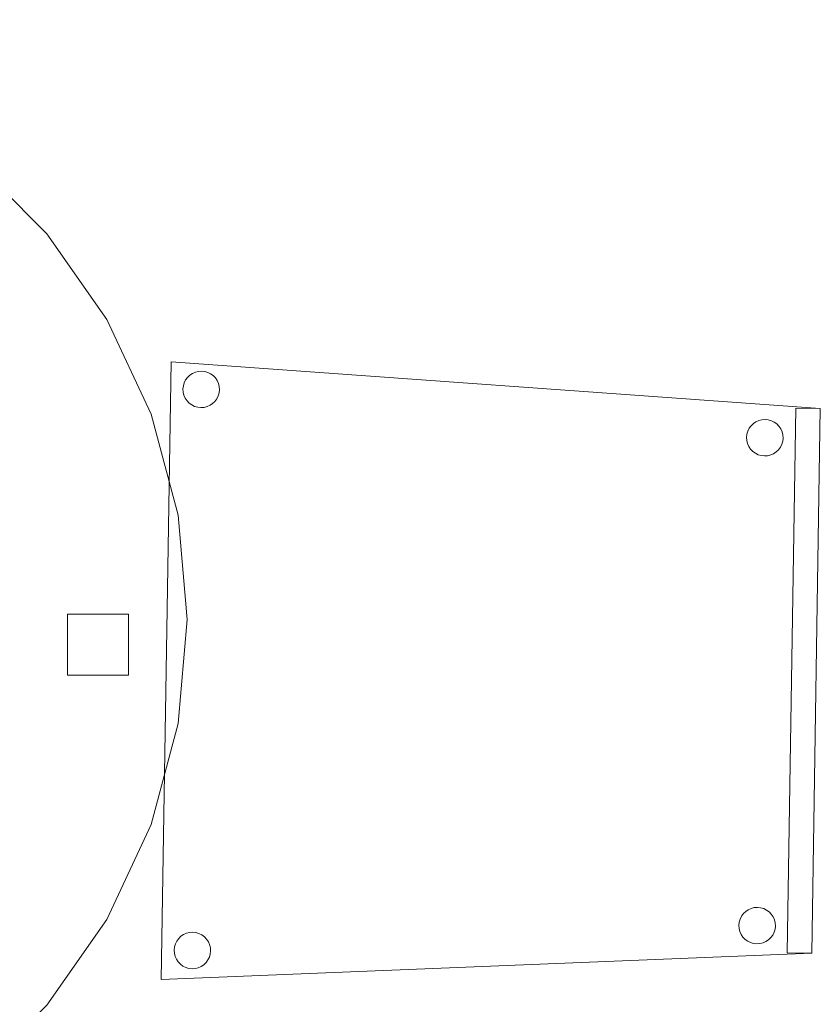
# Model space of a CAD drawing. Header units: metres. Extents: x 391.1 to 427.5, y 12.7 to 28.4.
# Tile 12 of 139: x 402.238 to 402.894, y 24.315 to 25.122. Entities that reach past the tile are written whole.
import ezdxf

# ---------------------------------------------------------------- set-up
doc = ezdxf.new("R2010")
doc.units = ezdxf.units.M
doc.layers.add('02_MOBILIARIO', color=7, linetype='Continuous', lineweight=18)
doc.layers.add('A-DETL-____-MBND', color=7, linetype='Continuous', lineweight=18)

# ---------------------------------------------------------------- blocks, each defined once
blk = doc.blocks.new('Family - Cadira confient_P1-154729-04_ELEC_P1')
at = {"layer": 'A-DETL-____-MBND', "color": 253, "true_color": 0xaaaaaa}
for p, q in [((0, 0), (0.00797, 0.50645)), ((0.00797, 0.50645), (0, 0)), ((0.00797, 0.50645), (0.54004, 0.46808)), ((0.54004, 0.46808), (0.00797, 0.50645)), ((0.01993, 0.4915), (0.02146, 0.4936)), ((0.02146, 0.4936), (0.01993, 0.4915)), ((0.02146, 0.4936), (0.02334, 0.4954)), ((0.02334, 0.4954), (0.02146, 0.4936)), ((0.02334, 0.4954), (0.0255, 0.49686)), ((0.0255, 0.49686), (0.02334, 0.4954)), ((0.0255, 0.49686), (0.02789, 0.49791)), ((0.02789, 0.49791), (0.0255, 0.49686)), ((0.02789, 0.49791), (0.03041, 0.49853)), ((0.03041, 0.49853), (0.02789, 0.49791)), ((0.03041, 0.49853), (0.03301, 0.49871)), ((0.03301, 0.49871), (0.03041, 0.49853)), ((0.03301, 0.49871), (0.0356, 0.49843)), ((0.0356, 0.49843), (0.03301, 0.49871)), ((0.0356, 0.49843), (0.0381, 0.4977)), ((0.0381, 0.4977), (0.0356, 0.49843)), ((0.0381, 0.4977), (0.04044, 0.49656)), ((0.04044, 0.49656), (0.0381, 0.4977)), ((0.04044, 0.49656), (0.04254, 0.49502)), ((0.04254, 0.49502), (0.04044, 0.49656)), ((0.04254, 0.49502), (0.04435, 0.49314)), ((0.04435, 0.49314), (0.04254, 0.49502)), ((0.04435, 0.49314), (0.0458, 0.49098)), ((0.0458, 0.49098), (0.04435, 0.49314)), ((0.01778, 0.48407), (0.01806, 0.48666)), ((0.01806, 0.48666), (0.01778, 0.48407)), ((0.01806, 0.48666), (0.01878, 0.48916)), ((0.01878, 0.48916), (0.01806, 0.48666)), ((0.01878, 0.48916), (0.01993, 0.4915)), ((0.01993, 0.4915), (0.01878, 0.48916)), ((0.0458, 0.49098), (0.04685, 0.4886)), ((0.04685, 0.4886), (0.0458, 0.49098)), ((0.04685, 0.4886), (0.04747, 0.48607)), ((0.04747, 0.48607), (0.04685, 0.4886)), ((0.04747, 0.48607), (0.04765, 0.48347)), ((0.04765, 0.48347), (0.04747, 0.48607)), ((0.01795, 0.48147), (0.01778, 0.48407)), ((0.01778, 0.48407), (0.01795, 0.48147)), ((0.01857, 0.47894), (0.01795, 0.48147)), ((0.01795, 0.48147), (0.01857, 0.47894)), ((0.01963, 0.47656), (0.01857, 0.47894)), ((0.01857, 0.47894), (0.01963, 0.47656)), ((0.02108, 0.4744), (0.01963, 0.47656)), ((0.01963, 0.47656), (0.02108, 0.4744)), ((0.04664, 0.47838), (0.0455, 0.47604)), ((0.0455, 0.47604), (0.04664, 0.47838)), ((0.04737, 0.48088), (0.04664, 0.47838)), ((0.04664, 0.47838), (0.04737, 0.48088)), ((0.04765, 0.48347), (0.04737, 0.48088)), ((0.04737, 0.48088), (0.04765, 0.48347)), ((0.02288, 0.47252), (0.02108, 0.4744)), ((0.02108, 0.4744), (0.02288, 0.47252)), ((0.02498, 0.47099), (0.02288, 0.47252)), ((0.02288, 0.47252), (0.02498, 0.47099)), ((0.02732, 0.46984), (0.02498, 0.47099)), ((0.02498, 0.47099), (0.02732, 0.46984)), ((0.02982, 0.46911), (0.02732, 0.46984)), ((0.02732, 0.46984), (0.02982, 0.46911)), ((0.03241, 0.46884), (0.02982, 0.46911)), ((0.02982, 0.46911), (0.03241, 0.46884)), ((0.03501, 0.46901), (0.03241, 0.46884)), ((0.03241, 0.46884), (0.03501, 0.46901)), ((0.03754, 0.46963), (0.03501, 0.46901)), ((0.03501, 0.46901), (0.03754, 0.46963)), ((0.03992, 0.47069), (0.03754, 0.46963)), ((0.03754, 0.46963), (0.03992, 0.47069)), ((0.04208, 0.47214), (0.03992, 0.47069)), ((0.03992, 0.47069), (0.04208, 0.47214)), ((0.04396, 0.47394), (0.04208, 0.47214)), ((0.04208, 0.47214), (0.04396, 0.47394)), ((0.0455, 0.47604), (0.04396, 0.47394)), ((0.04396, 0.47394), (0.0455, 0.47604)), ((0.51302, 0.02193), (0.52004, 0.46839)), ((0.52004, 0.46839), (0.51302, 0.02193)), ((0.52004, 0.46839), (0.54004, 0.46808)), ((0.54004, 0.46808), (0.52004, 0.46839)), ((0.54004, 0.46808), (0.53301, 0.02162)), ((0.53301, 0.02162), (0.54004, 0.46808)), ((0.54004, 0.46808), (0.53301, 0.02162)), ((0.53301, 0.02162), (0.54004, 0.46808)), ((0.48177, 0.45187), (0.4833, 0.45397)), ((0.4833, 0.45397), (0.48177, 0.45187)), ((0.4833, 0.45397), (0.48518, 0.45577)), ((0.48518, 0.45577), (0.4833, 0.45397)), ((0.48518, 0.45577), (0.48734, 0.45722)), ((0.48734, 0.45722), (0.48518, 0.45577)), ((0.48734, 0.45722), (0.48973, 0.45828)), ((0.48973, 0.45828), (0.48734, 0.45722)), ((0.48973, 0.45828), (0.49225, 0.4589)), ((0.49225, 0.4589), (0.48973, 0.45828)), ((0.49225, 0.4589), (0.49485, 0.45907)), ((0.49485, 0.45907), (0.49225, 0.4589)), ((0.49485, 0.45907), (0.49744, 0.4588)), ((0.49744, 0.4588), (0.49485, 0.45907)), ((0.49744, 0.4588), (0.49994, 0.45807)), ((0.49994, 0.45807), (0.49744, 0.4588)), ((0.49994, 0.45807), (0.50228, 0.45692)), ((0.50228, 0.45692), (0.49994, 0.45807)), ((0.50228, 0.45692), (0.50438, 0.45539)), ((0.50438, 0.45539), (0.50228, 0.45692)), ((0.50438, 0.45539), (0.50619, 0.45351)), ((0.50619, 0.45351), (0.50438, 0.45539)), ((0.50619, 0.45351), (0.50764, 0.45135)), ((0.50764, 0.45135), (0.50619, 0.45351)), ((0.47962, 0.44444), (0.4799, 0.44703)), ((0.4799, 0.44703), (0.47962, 0.44444)), ((0.47979, 0.44184), (0.47962, 0.44444)), ((0.47962, 0.44444), (0.47979, 0.44184)), ((0.4799, 0.44703), (0.48062, 0.44953)), ((0.48062, 0.44953), (0.4799, 0.44703)), ((0.48062, 0.44953), (0.48177, 0.45187)), ((0.48177, 0.45187), (0.48062, 0.44953)), ((0.50764, 0.45135), (0.50869, 0.44897)), ((0.50869, 0.44897), (0.50764, 0.45135)), ((0.50869, 0.44897), (0.50931, 0.44644)), ((0.50931, 0.44644), (0.50869, 0.44897)), ((0.50931, 0.44644), (0.50949, 0.44384)), ((0.50949, 0.44384), (0.50931, 0.44644)), ((0.48042, 0.43931), (0.47979, 0.44184)), ((0.47979, 0.44184), (0.48042, 0.43931)), ((0.48147, 0.43693), (0.48042, 0.43931)), ((0.48042, 0.43931), (0.48147, 0.43693)), ((0.48292, 0.43477), (0.48147, 0.43693)), ((0.48147, 0.43693), (0.48292, 0.43477)), ((0.50734, 0.43641), (0.5058, 0.43431)), ((0.5058, 0.43431), (0.50734, 0.43641)), ((0.50848, 0.43875), (0.50734, 0.43641)), ((0.50734, 0.43641), (0.50848, 0.43875)), ((0.50921, 0.44125), (0.50848, 0.43875)), ((0.50848, 0.43875), (0.50921, 0.44125)), ((0.50949, 0.44384), (0.50921, 0.44125)), ((0.50921, 0.44125), (0.50949, 0.44384)), ((0.48472, 0.43289), (0.48292, 0.43477)), ((0.48292, 0.43477), (0.48472, 0.43289)), ((0.48682, 0.43135), (0.48472, 0.43289)), ((0.48472, 0.43289), (0.48682, 0.43135)), ((0.48916, 0.43021), (0.48682, 0.43135)), ((0.48682, 0.43135), (0.48916, 0.43021)), ((0.49166, 0.42948), (0.48916, 0.43021)), ((0.48916, 0.43021), (0.49166, 0.42948)), ((0.49425, 0.4292), (0.49166, 0.42948)), ((0.49166, 0.42948), (0.49425, 0.4292)), ((0.49685, 0.42938), (0.49425, 0.4292)), ((0.49425, 0.4292), (0.49685, 0.42938)), ((0.49938, 0.43), (0.49685, 0.42938)), ((0.49685, 0.42938), (0.49938, 0.43)), ((0.50176, 0.43105), (0.49938, 0.43)), ((0.49938, 0.43), (0.50176, 0.43105)), ((0.50392, 0.43251), (0.50176, 0.43105)), ((0.50176, 0.43105), (0.50392, 0.43251)), ((0.5058, 0.43431), (0.50392, 0.43251)), ((0.50392, 0.43251), (0.5058, 0.43431)), ((0.47889, 0.05582), (0.48105, 0.05727)), ((0.48105, 0.05727), (0.47889, 0.05582)), ((0.48105, 0.05727), (0.48343, 0.05833)), ((0.48343, 0.05833), (0.48105, 0.05727)), ((0.48343, 0.05833), (0.48596, 0.05895)), ((0.48596, 0.05895), (0.48343, 0.05833)), ((0.48596, 0.05895), (0.48856, 0.05912)), ((0.48856, 0.05912), (0.48596, 0.05895)), ((0.48856, 0.05912), (0.49115, 0.05884)), ((0.49115, 0.05884), (0.48856, 0.05912)), ((0.49115, 0.05884), (0.49365, 0.05812)), ((0.49365, 0.05812), (0.49115, 0.05884)), ((0.49365, 0.05812), (0.49599, 0.05697)), ((0.49599, 0.05697), (0.49365, 0.05812)), ((0.49599, 0.05697), (0.49809, 0.05544)), ((0.49809, 0.05544), (0.49599, 0.05697)), ((0.4736, 0.04708), (0.47433, 0.04958)), ((0.47433, 0.04958), (0.4736, 0.04708)), ((0.47433, 0.04958), (0.47548, 0.05192)), ((0.47548, 0.05192), (0.47433, 0.04958)), ((0.47548, 0.05192), (0.47701, 0.05402)), ((0.47701, 0.05402), (0.47548, 0.05192)), ((0.47701, 0.05402), (0.47889, 0.05582)), ((0.47889, 0.05582), (0.47701, 0.05402)), ((0.49809, 0.05544), (0.49989, 0.05356)), ((0.49989, 0.05356), (0.49809, 0.05544)), ((0.49989, 0.05356), (0.50134, 0.0514)), ((0.50134, 0.0514), (0.49989, 0.05356)), ((0.50134, 0.0514), (0.5024, 0.04901)), ((0.5024, 0.04901), (0.50134, 0.0514)), ((0.5024, 0.04901), (0.50302, 0.04649)), ((0.50302, 0.04649), (0.5024, 0.04901)), ((0.47332, 0.04449), (0.4736, 0.04708)), ((0.4736, 0.04708), (0.47332, 0.04449)), ((0.4735, 0.04189), (0.47332, 0.04449)), ((0.47332, 0.04449), (0.4735, 0.04189)), ((0.47412, 0.03936), (0.4735, 0.04189)), ((0.4735, 0.04189), (0.47412, 0.03936)), ((0.50292, 0.0413), (0.50219, 0.0388)), ((0.50219, 0.0388), (0.50292, 0.0413)), ((0.50319, 0.04389), (0.50292, 0.0413)), ((0.50292, 0.0413), (0.50319, 0.04389)), ((0.50302, 0.04649), (0.50319, 0.04389)), ((0.50319, 0.04389), (0.50302, 0.04649)), ((0.01269, 0.03156), (0.01423, 0.03366)), ((0.01423, 0.03366), (0.01269, 0.03156)), ((0.01423, 0.03366), (0.0161, 0.03546)), ((0.0161, 0.03546), (0.01423, 0.03366)), ((0.0161, 0.03546), (0.01827, 0.03691)), ((0.01827, 0.03691), (0.0161, 0.03546)), ((0.01827, 0.03691), (0.02065, 0.03796)), ((0.02065, 0.03796), (0.01827, 0.03691)), ((0.02065, 0.03796), (0.02318, 0.03859)), ((0.02318, 0.03859), (0.02065, 0.03796)), ((0.02318, 0.03859), (0.02578, 0.03876)), ((0.02578, 0.03876), (0.02318, 0.03859)), ((0.02578, 0.03876), (0.02836, 0.03848)), ((0.02836, 0.03848), (0.02578, 0.03876)), ((0.02836, 0.03848), (0.03087, 0.03776)), ((0.03087, 0.03776), (0.02836, 0.03848)), ((0.03087, 0.03776), (0.0332, 0.03661)), ((0.0332, 0.03661), (0.03087, 0.03776)), ((0.0332, 0.03661), (0.03531, 0.03508)), ((0.03531, 0.03508), (0.0332, 0.03661)), ((0.03531, 0.03508), (0.03711, 0.0332)), ((0.03711, 0.0332), (0.03531, 0.03508)), ((0.03711, 0.0332), (0.03856, 0.03104)), ((0.03856, 0.03104), (0.03711, 0.0332)), ((0.47518, 0.03698), (0.47412, 0.03936)), ((0.47412, 0.03936), (0.47518, 0.03698)), ((0.47663, 0.03482), (0.47518, 0.03698)), ((0.47518, 0.03698), (0.47663, 0.03482)), ((0.47843, 0.03294), (0.47663, 0.03482)), ((0.47663, 0.03482), (0.47843, 0.03294)), ((0.48053, 0.0314), (0.47843, 0.03294)), ((0.47843, 0.03294), (0.48053, 0.0314)), ((0.49763, 0.03255), (0.49547, 0.0311)), ((0.49547, 0.0311), (0.49763, 0.03255)), ((0.49951, 0.03436), (0.49763, 0.03255)), ((0.49763, 0.03255), (0.49951, 0.03436)), ((0.50104, 0.03646), (0.49951, 0.03436)), ((0.49951, 0.03436), (0.50104, 0.03646)), ((0.50219, 0.0388), (0.50104, 0.03646)), ((0.50104, 0.03646), (0.50219, 0.0388)), ((0.01054, 0.02413), (0.01082, 0.02672)), ((0.01082, 0.02672), (0.01054, 0.02413)), ((0.01082, 0.02672), (0.01154, 0.02922)), ((0.01154, 0.02922), (0.01082, 0.02672)), ((0.01154, 0.02922), (0.01269, 0.03156)), ((0.01269, 0.03156), (0.01154, 0.02922)), ((0.03856, 0.03104), (0.03961, 0.02865)), ((0.03961, 0.02865), (0.03856, 0.03104)), ((0.03961, 0.02865), (0.04024, 0.02613)), ((0.04024, 0.02613), (0.03961, 0.02865)), ((0.04024, 0.02613), (0.04041, 0.02353)), ((0.04041, 0.02353), (0.04024, 0.02613)), ((0.48287, 0.03026), (0.48053, 0.0314)), ((0.48053, 0.0314), (0.48287, 0.03026)), ((0.48537, 0.02953), (0.48287, 0.03026)), ((0.48287, 0.03026), (0.48537, 0.02953)), ((0.48796, 0.02925), (0.48537, 0.02953)), ((0.48537, 0.02953), (0.48796, 0.02925)), ((0.49056, 0.02943), (0.48796, 0.02925)), ((0.48796, 0.02925), (0.49056, 0.02943)), ((0.49309, 0.03005), (0.49056, 0.02943)), ((0.49056, 0.02943), (0.49309, 0.03005)), ((0.49547, 0.0311), (0.49309, 0.03005)), ((0.49309, 0.03005), (0.49547, 0.0311)), ((0.53301, 0.02162), (0, 0)), ((0, 0), (0.53301, 0.02162)), ((0.01072, 0.02153), (0.01054, 0.02413)), ((0.01054, 0.02413), (0.01072, 0.02153)), ((0.01134, 0.019), (0.01072, 0.02153)), ((0.01072, 0.02153), (0.01134, 0.019)), ((0.01239, 0.01662), (0.01134, 0.019)), ((0.01134, 0.019), (0.01239, 0.01662)), ((0.01384, 0.01446), (0.01239, 0.01662)), ((0.01239, 0.01662), (0.01384, 0.01446)), ((0.03941, 0.01844), (0.03826, 0.0161)), ((0.03826, 0.0161), (0.03941, 0.01844)), ((0.04013, 0.02094), (0.03941, 0.01844)), ((0.03941, 0.01844), (0.04013, 0.02094)), ((0.04041, 0.02353), (0.04013, 0.02094)), ((0.04013, 0.02094), (0.04041, 0.02353)), ((0.53301, 0.02162), (0.51302, 0.02193)), ((0.51302, 0.02193), (0.53301, 0.02162)), ((0.01565, 0.01258), (0.01384, 0.01446)), ((0.01384, 0.01446), (0.01565, 0.01258)), ((0.01775, 0.01104), (0.01565, 0.01258)), ((0.01565, 0.01258), (0.01775, 0.01104)), ((0.02009, 0.0099), (0.01775, 0.01104)), ((0.01775, 0.01104), (0.02009, 0.0099)), ((0.02259, 0.00917), (0.02009, 0.0099)), ((0.02009, 0.0099), (0.02259, 0.00917)), ((0.02518, 0.00889), (0.02259, 0.00917)), ((0.02259, 0.00917), (0.02518, 0.00889)), ((0.02777, 0.00907), (0.02518, 0.00889)), ((0.02518, 0.00889), (0.02777, 0.00907)), ((0.0303, 0.00969), (0.02777, 0.00907)), ((0.02777, 0.00907), (0.0303, 0.00969)), ((0.03268, 0.01074), (0.0303, 0.00969)), ((0.0303, 0.00969), (0.03268, 0.01074)), ((0.03485, 0.01219), (0.03268, 0.01074)), ((0.03268, 0.01074), (0.03485, 0.01219)), ((0.03672, 0.014), (0.03485, 0.01219)), ((0.03485, 0.01219), (0.03672, 0.014)), ((0.03826, 0.0161), (0.03672, 0.014)), ((0.03672, 0.014), (0.03826, 0.0161))]:
    blk.add_line(p, q, dxfattribs=at)
blk = doc.blocks.new('Family - Taula D100_P1-154902-04_ELEC_P1')
at = {"layer": 'A-DETL-____-MBND', "color": 253, "true_color": 0xaaaaaa}
for p, q in [((0.40625, 0.97578), (0.49162, 0.98325)), ((0.49162, 0.98325), (0.40625, 0.97578)), ((0.49162, 0.98325), (0.57699, 0.97578)), ((0.57699, 0.97578), (0.49162, 0.98325)), ((0.32348, 0.9536), (0.40625, 0.97578)), ((0.40625, 0.97578), (0.32348, 0.9536)), ((0.57699, 0.97578), (0.65977, 0.9536)), ((0.65977, 0.9536), (0.57699, 0.97578)), ((0.24581, 0.91738), (0.32348, 0.9536)), ((0.32348, 0.9536), (0.24581, 0.91738)), ((0.65977, 0.9536), (0.73744, 0.91738)), ((0.73744, 0.91738), (0.65977, 0.9536)), ((0.4775, 0.88483), (0.4775, 0.93483)), ((0.4775, 0.93483), (0.5275, 0.93483)), ((0.4775, 0.93483), (0.4775, 0.88483)), ((0.5275, 0.93483), (0.4775, 0.93483)), ((0.5275, 0.93483), (0.5275, 0.88483)), ((0.5275, 0.88483), (0.5275, 0.93483)), ((0.17561, 0.86823), (0.24581, 0.91738)), ((0.24581, 0.91738), (0.17561, 0.86823)), ((0.73744, 0.91738), (0.80763, 0.86823)), ((0.80763, 0.86823), (0.73744, 0.91738)), ((0.5275, 0.88483), (0.4775, 0.88483)), ((0.4775, 0.88483), (0.5275, 0.88483)), ((0.11502, 0.80763), (0.17561, 0.86823)), ((0.17561, 0.86823), (0.11502, 0.80763)), ((0.80763, 0.86823), (0.86823, 0.80763)), ((0.86823, 0.80763), (0.80763, 0.86823)), ((0.06587, 0.73744), (0.11502, 0.80763)), ((0.11502, 0.80763), (0.06587, 0.73744)), ((0.86823, 0.80763), (0.91738, 0.73744)), ((0.91738, 0.73744), (0.86823, 0.80763)), ((0.02965, 0.65977), (0.06587, 0.73744)), ((0.06587, 0.73744), (0.02965, 0.65977)), ((0.91738, 0.73744), (0.9536, 0.65977)), ((0.9536, 0.65977), (0.91738, 0.73744)), ((0.00747, 0.57699), (0.02965, 0.65977)), ((0.02965, 0.65977), (0.00747, 0.57699)), ((0.9536, 0.65977), (0.97578, 0.57699)), ((0.97578, 0.57699), (0.9536, 0.65977)), ((0, 0.49162), (0.00747, 0.57699)), ((0.00747, 0.57699), (0, 0.49162)), ((0.97578, 0.57699), (0.98325, 0.49162)), ((0.98325, 0.49162), (0.97578, 0.57699)), ((0.04796, 0.46662), (0.04796, 0.51662)), ((0.04796, 0.51662), (0.09796, 0.51662)), ((0.04796, 0.51662), (0.04796, 0.46662)), ((0.09796, 0.51662), (0.04796, 0.51662)), ((0.09796, 0.51662), (0.09796, 0.46662)), ((0.09796, 0.46662), (0.09796, 0.51662)), ((0.88493, 0.44603), (0.88493, 0.49603)), ((0.88493, 0.49603), (0.93493, 0.49603)), ((0.88493, 0.49603), (0.88493, 0.44603)), ((0.93493, 0.49603), (0.88493, 0.49603)), ((0.93493, 0.49603), (0.93493, 0.44603)), ((0.93493, 0.44603), (0.93493, 0.49603)), ((0.00747, 0.40625), (0, 0.49162)), ((0, 0.49162), (0.00747, 0.40625)), ((0.98325, 0.49162), (0.97578, 0.40625)), ((0.97578, 0.40625), (0.98325, 0.49162)), ((0.09796, 0.46662), (0.04796, 0.46662)), ((0.04796, 0.46662), (0.09796, 0.46662)), ((0.93493, 0.44603), (0.88493, 0.44603)), ((0.88493, 0.44603), (0.93493, 0.44603)), ((0.02965, 0.32348), (0.00747, 0.40625)), ((0.00747, 0.40625), (0.02965, 0.32348)), ((0.97578, 0.40625), (0.9536, 0.32348)), ((0.9536, 0.32348), (0.97578, 0.40625)), ((0.06587, 0.24581), (0.02965, 0.32348)), ((0.02965, 0.32348), (0.06587, 0.24581)), ((0.9536, 0.32348), (0.91738, 0.24581)), ((0.91738, 0.24581), (0.9536, 0.32348)), ((0.11502, 0.17561), (0.06587, 0.24581)), ((0.06587, 0.24581), (0.11502, 0.17561)), ((0.91738, 0.24581), (0.86823, 0.17561)), ((0.86823, 0.17561), (0.91738, 0.24581)), ((0.17561, 0.11502), (0.11502, 0.17561)), ((0.11502, 0.17561), (0.17561, 0.11502)), ((0.86823, 0.17561), (0.80763, 0.11502)), ((0.80763, 0.11502), (0.86823, 0.17561)), ((0.24581, 0.06587), (0.17561, 0.11502)), ((0.17561, 0.11502), (0.24581, 0.06587)), ((0.80763, 0.11502), (0.73744, 0.06587)), ((0.73744, 0.06587), (0.80763, 0.11502)), ((0.4775, 0.04806), (0.4775, 0.09806)), ((0.4775, 0.09806), (0.5275, 0.09806)), ((0.4775, 0.09806), (0.4775, 0.04806)), ((0.5275, 0.09806), (0.4775, 0.09806)), ((0.5275, 0.09806), (0.5275, 0.04806)), ((0.5275, 0.04806), (0.5275, 0.09806)), ((0.32348, 0.02965), (0.24581, 0.06587)), ((0.24581, 0.06587), (0.32348, 0.02965)), ((0.73744, 0.06587), (0.65977, 0.02965)), ((0.65977, 0.02965), (0.73744, 0.06587)), ((0.5275, 0.04806), (0.4775, 0.04806)), ((0.4775, 0.04806), (0.5275, 0.04806)), ((0.40625, 0.00747), (0.32348, 0.02965)), ((0.32348, 0.02965), (0.40625, 0.00747)), ((0.65977, 0.02965), (0.57699, 0.00747)), ((0.57699, 0.00747), (0.65977, 0.02965)), ((0.49162, 0), (0.40625, 0.00747)), ((0.40625, 0.00747), (0.49162, 0)), ((0.57699, 0.00747), (0.49162, 0)), ((0.49162, 0), (0.57699, 0.00747))]:
    blk.add_line(p, q, dxfattribs=at)
blk = doc.blocks.new('LONDR55-XX_ZZ-ARQ-CAA-M3D-Londres55_ifc-1-04_ELEC_P1')
at = {"layer": '02_MOBILIARIO', "color": 253, "lineweight": 18, "true_color": 0xaaaaaa}
for name, p in [('Family - Taula D100_P1-154902-04_ELEC_P1', (401.39203, 24.13918)), ('Family - Cadira confient_P1-154729-04_ELEC_P1', (402.35395, 24.33565))]:
    blk.add_blockref(name, p, dxfattribs=at)

msp = doc.modelspace()

# ---------------------------------------------------------------- block references
at = {"lineweight": 5}
msp.add_blockref('LONDR55-XX_ZZ-ARQ-CAA-M3D-Londres55_ifc-1-04_ELEC_P1', (0, 0), dxfattribs=at)

doc.saveas('drawing.dxf')
